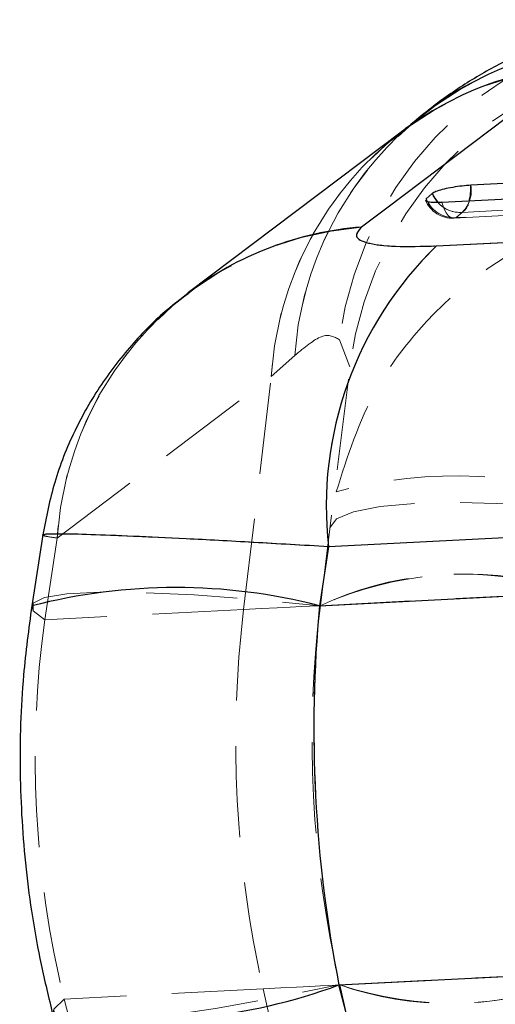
# Model space of a CAD drawing. Header units: millimetres. Extents: x 60 to 406, y 6 to 289.
# Tile 24 of 43: x 146.34 to 152.96, y 274.36 to 288.07. Entities that reach past the tile are written whole.
import ezdxf

# ---------------------------------------------------------------- set-up
doc = ezdxf.new("R2010")
doc.units = ezdxf.units.MM
doc.linetypes.add('HIDDEN', pattern=[1.905, 1.27, -0.635])

msp = doc.modelspace()

# ---------------------------------------------------------------- linework, layer by layer
at = {"color": 7, "linetype": 'Continuous', "lineweight": 25}
for p, q in [((151.668241, 286.516813), (148.686573, 284.266216)), ((152.08162, 285.647121), (151.995178, 285.574016)), ((152.14074, 284.917426), (157.663701, 285.199967)), ((156.158179, 281.010156), (150.63582, 280.727935)), ((146.655257, 280.893129), (146.503616, 279.903625)), ((146.655271, 280.893226), (146.655257, 280.893129)), ((150.63582, 280.727935), (150.510128, 279.90776)), ((150.510128, 279.90776), (156.271804, 280.203802)), ((150.781449, 274.627139), (156.543124, 274.92318)), ((150.990536, 273.824175), (150.781449, 274.627139))]:
    msp.add_line(p, q, dxfattribs=at)
at = {"color": 8, "linetype": 'Continuous', "lineweight": 25}
msp.add_line((152.004171, 285.553155), (151.995178, 285.574016), dxfattribs=at)
at = {"color": 7, "linetype": 'HIDDEN', "lineweight": 18}
for p, q in [((152.412867, 285.310966), (152.499307, 285.384064)), ((152.412867, 285.310966), (152.499307, 285.384064)), ((152.14074, 284.917426), (157.663701, 285.199967)), ((150.786938, 283.611377), (150.933738, 283.233364)), ((150.786938, 283.611377), (150.933738, 283.233364)), ((149.838308, 283.098822), (150.164719, 283.390586)), ((149.838308, 283.098822), (150.164719, 283.390586)), ((150.522023, 279.908371), (150.933738, 283.233364)), ((146.85736, 280.84859), (149.838308, 283.098822)), ((146.85736, 280.84859), (149.838308, 283.098822)), ((149.453193, 279.85346), (149.838308, 283.098822)), ((156.158179, 281.010156), (150.63582, 280.727935)), ((146.683046, 279.711125), (146.85736, 280.84859)), ((150.63582, 280.727935), (150.510128, 279.90776)), ((150.510128, 279.90776), (156.271804, 280.203802)), ((149.453193, 279.85346), (146.683046, 279.711125)), ((150.781449, 274.627139), (156.543124, 274.92318)), ((150.990536, 273.824175), (150.781449, 274.627139)), ((150.793342, 274.62775), (151.543669, 271.362473)), ((149.724513, 274.572839), (146.954365, 274.430503)), ((149.724513, 274.572839), (150.440216, 271.384035)), ((146.954365, 274.430503), (147.244341, 273.316895))]:
    msp.add_line(p, q, dxfattribs=at)
at = {"color": 7, "linetype": 'Continuous', "lineweight": 25, "flags": 128}
for points in [[(154.07853, 287.42895), (151.446547, 285.442893), (151.096191, 285.178532)], [(160.418473, 286.16221), (159.682611, 286.124324), (156.739166, 285.972771), (152.618823, 285.760638)], [(152.21592, 285.526347), (152.951779, 285.564256), (155.895211, 285.715913), (159.958536, 285.925266)]]:
    msp.add_lwpolyline(points, dxfattribs=at)
at = {"color": 7, "linetype": 'HIDDEN', "lineweight": 18, "flags": 128}
for points in [[(154.07853, 287.42895), (151.446547, 285.442893), (151.096191, 285.178532)], [(152.499307, 285.384064), (153.235163, 285.421957), (156.178593, 285.573532), (160.298913, 285.78571)], [(152.499307, 285.384064), (153.235163, 285.421957), (156.178593, 285.573532), (160.298913, 285.78571)], [(152.381831, 285.302413), (157.801682, 285.581579), (160.124473, 285.701242)], [(160.155467, 285.709766), (159.419611, 285.671865), (156.476184, 285.520253), (152.412867, 285.310966)], [(160.155467, 285.709766), (159.419611, 285.671865), (156.476184, 285.520253), (152.412867, 285.310966)], [(152.412867, 285.310966), (152.385423, 285.302681), (152.357321, 285.305296), (152.329316, 285.318744), (152.302161, 285.342668), (152.276588, 285.376412), (152.253287, 285.419067), (152.232879, 285.4695), (152.21592, 285.526347)], [(152.412867, 285.310966), (152.385423, 285.302681), (152.357321, 285.305296), (152.329316, 285.318744), (152.302161, 285.342668), (152.276588, 285.376412), (152.253287, 285.419067), (152.232879, 285.4695), (152.21592, 285.526347)], [(150.656329, 280.993019), (150.747152, 281.115738), (150.983587, 281.215464), (151.356892, 281.288524), (151.853267, 281.332214), (152.454359, 281.34491), (153.137944, 281.326157), (153.878748, 281.276641), (154.64938, 281.198186)], [(150.656329, 280.993019), (150.747152, 281.115738), (150.983587, 281.215464), (151.356892, 281.288524), (151.853267, 281.332214), (152.454359, 281.34491), (153.137944, 281.326157), (153.878748, 281.276641), (154.64938, 281.198186)], [(146.683046, 279.711125), (146.523436, 279.837762), (146.522009, 279.941571), (146.678798, 280.020212), (146.99026, 280.071911), (147.449359, 280.0955), (148.045728, 280.090449), (148.765895, 280.056861), (149.593593, 279.995506), (150.510128, 279.90776)], [(146.683046, 279.711125), (146.523436, 279.837762), (146.503634, 279.903737)], [(150.522023, 279.908371), (150.505241, 279.907514), (150.454908, 279.904929), (150.371074, 279.900615), (150.253815, 279.894595), (150.103243, 279.886854), (149.919495, 279.877414), (149.702744, 279.866283), (149.453193, 279.85346)], [(150.522023, 279.908371), (150.505241, 279.907514), (150.454908, 279.904929), (150.371074, 279.900615), (150.253815, 279.894595), (150.103243, 279.886854), (149.919495, 279.877414), (149.702744, 279.866283), (149.453193, 279.85346)], [(146.954365, 274.430503), (146.808576, 274.288182), (146.817796, 274.184776), (146.981818, 274.122615), (147.296939, 274.10311), (147.756038, 274.126698), (148.348748, 274.192845), (149.061681, 274.300066), (149.878733, 274.445926), (150.781449, 274.627139)], [(150.793342, 274.62775), (150.776559, 274.626893), (150.726227, 274.624308), (150.642393, 274.619994), (150.525136, 274.613974), (150.374561, 274.606233), (150.190815, 274.596793), (149.974063, 274.585662), (149.724513, 274.572839)], [(150.793342, 274.62775), (150.776559, 274.626893), (150.726227, 274.624308), (150.642393, 274.619994), (150.525136, 274.613974), (150.374561, 274.606233), (150.190815, 274.596793), (149.974063, 274.585662), (149.724513, 274.572839)], [(146.954365, 274.430503), (146.808576, 274.288182), (146.795639, 274.220516)]]:
    msp.add_lwpolyline(points, dxfattribs=at)
at = {"color": 7, "linetype": 'HIDDEN', "lineweight": 18}
for centre, radius, start, end in [((155.846162, 282.938955), 5.103714, 91.4288651, 172.4291899), ((154.840838, 283.051094), 4.688426, 94.8422637, 175.8475331), ((155.955851, 282.603218), 5.061492, 90.8961331, 172.8482215), ((154.450636, 282.823414), 4.620544, 94.6192073, 176.5828566), ((154.877399, 283.036306), 4.725977, 130.8778673, 175.7008137), ((154.508631, 282.798038), 4.679999, 127.3803496, 176.315059), ((152.184166, 285.691336), 0.440147, 315.7242685, 9.0591169), ((152.382581, 285.726019), 0.416156, 201.4231767, 274.1733886), ((152.469036, 285.799134), 0.416172, 201.423758, 274.1711134), ((152.360947, 285.707869), 0.406, 202.5306418, 272.9486041), ((152.382517, 285.725683), 0.415826, 204.513377, 274.1856306), ((152.467509, 285.793942), 0.41111, 221.0684907, 274.4359913), ((152.352146, 285.581798), 0.246485, 306.6579911, 350.4487532), ((151.46951, 280.573279), 4.62036, 94.6344768, 176.583923), ((155.646672, 281.29301), 5.042614, 134.0480109, 186.4340763), ((151.52788, 280.547805), 4.680196, 127.558297, 176.3152003), ((152.404727, 275.320648), 6.393644, 69.2761364, 105.0530665), ((152.566179, 275.377015), 4.971092, 75.2587091, 114.2807771), ((152.484884, 275.739309), 4.608026, 75.5093682, 115.2118012), ((165.026954, 278.006365), 15.682914, 173.2361441, 192.6464411), ((165.631628, 278.037429), 15.225, 172.9412848, 192.9412848), ((152.362299, 279.344837), 4.97117, 251.6022749, 290.6237198), ((152.318575, 278.97616), 4.608146, 250.6713428, 290.3727079)]:
    msp.add_arc(centre, radius, start, end, dxfattribs=at)
at = {"color": 8, "linetype": 'Continuous', "lineweight": 25}
for centre, radius, start, end in [((154.838218, 283.046918), 4.692366, 94.806092, 130.6009473), ((154.434811, 282.844044), 4.598728, 94.4433809, 126.997498), ((151.826623, 285.734615), 0.792628, 345.8537636, 1.8814819), ((152.475274, 285.804631), 0.423997, 201.8074609, 221.4681973), ((151.453618, 280.594169), 4.598275, 94.458141, 127.1769115), ((148.514688, 272.131529), 8.028173, 75.6079973, 104.5070753), ((147.999485, 282.158363), 8.028615, 261.3762983, 290.2737585)]:
    msp.add_arc(centre, radius, start, end, dxfattribs=at)
at = {"color": 7, "linetype": 'Continuous', "lineweight": 25}
msp.add_arc((155.646672, 281.29301), 5.042614, 134.0480109, 186.4340763, dxfattribs=at)
msp.add_ellipse((162.94049, 277.899158), major_axis=(-0.781234, 15.204943), ratio=0.821072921, start_param=1.396263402, end_param=1.745329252, dxfattribs=at)
at = {"color": 7, "linetype": 'HIDDEN', "lineweight": 18}
for major_axis, ratio, start_param, end_param in [((-0.781234, 15.204943), 0.821072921, 1.396263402, 1.745329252), ((16.370489, 0.84112), 0.928801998, 2.967059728, 3.316125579), ((16.370489, 0.84112), 0.928801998, 2.967059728, 3.316125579)]:
    msp.add_ellipse((162.94049, 277.899158), major_axis=major_axis, ratio=ratio, start_param=start_param, end_param=end_param, dxfattribs=at)
at = {"color": 7, "linetype": 'Continuous', "lineweight": 25}
for points, knots in [([(155.098758, 288.066861), (155.096912, 288.06682), (154.849235, 288.06127), (154.378089, 287.958833), (153.710486, 287.769818), (153.10144, 287.503183), (152.548906, 287.187903), (152.106005, 286.880358), (151.870571, 286.676392), (151.777379, 286.595655)], [0, 0, 0, 0, 0.001303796, 0.174924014, 0.346565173, 0.518341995, 0.693739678, 0.878771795, 1, 1, 1, 1]), ([(151.785545, 286.611383), (151.776273, 286.603036), (151.754756, 286.583666), (151.692632, 286.537612), (151.657279, 286.511404)], [0, 0, 0, 0, 0.43092587, 1, 1, 1, 1]), ([(152.618823, 285.760638), (152.578536, 285.757814), (152.496558, 285.752066), (152.364177, 285.733171), (152.242348, 285.708676), (152.145132, 285.680841), (152.098131, 285.659872), (152.084318, 285.649205), (152.08162, 285.647121)], [0, 0, 0, 0, 0.185507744, 0.377476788, 0.569452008, 0.761421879, 0.953388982, 1, 1, 1, 1]), ([(151.989542, 285.553728), (151.989004, 285.551908), (151.986189, 285.542381), (152.025053, 285.531358), (152.101622, 285.522758), (152.178005, 285.525157), (152.21592, 285.526347)], [0, 0, 0, 0, 0.073292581, 0.383684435, 0.694070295, 1, 1, 1, 1]), ([(151.096191, 285.178532), (151.055785, 285.133976), (150.974887, 285.04477), (151.154825, 284.95167), (151.541252, 284.900414), (151.93767, 284.911664), (152.14074, 284.917426)], [0, 0, 0, 0, 0.253413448, 0.507369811, 0.747644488, 1, 1, 1, 1]), ([(148.680601, 284.249765), (148.596459, 284.188468), (148.323453, 283.989583), (147.908672, 283.569955), (147.455031, 282.994016), (147.084177, 282.339783), (146.801425, 281.635712), (146.705057, 281.139632), (146.657416, 280.894389)], [0, 0, 0, 0, 0.079273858, 0.257210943, 0.439354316, 0.625640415, 0.814930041, 1, 1, 1, 1]), ([(146.503616, 279.903625), (146.461062, 279.582525), (146.359308, 278.814726), (146.321191, 277.588087), (146.403129, 276.239658), (146.576968, 275.115646), (146.739519, 274.450241), (146.79561, 274.220635)], [0, 0, 0, 0, 0.169673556, 0.405714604, 0.641096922, 0.876155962, 1, 1, 1, 1])]:
    msp.add_open_spline(points, degree=3, knots=knots, dxfattribs=at)
at = {"color": 7, "linetype": 'HIDDEN', "lineweight": 18}
for points, knots in [([(150.744211, 281.494898), (150.900227, 281.985798), (151.143279, 282.750551), (151.775266, 283.638046), (152.374639, 284.260916), (153.07889, 284.776384), (153.713151, 285.096579), (154.502363, 285.381321), (155.05145, 285.485651), (155.477506, 285.512263), (155.48232, 285.512564)], [0, 0, 0, 0, 0.229282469, 0.357189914, 0.485109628, 0.617018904, 0.748939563, 0.805128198, 0.997798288, 1, 1, 1, 1]), ([(150.744211, 281.494898), (150.900227, 281.985798), (151.143279, 282.750551), (151.775266, 283.638046), (152.374639, 284.260916), (153.07889, 284.776384), (153.713151, 285.096579), (154.502363, 285.381321), (155.05145, 285.485651), (155.477506, 285.512263), (155.48232, 285.512564)], [0, 0, 0, 0, 0.229282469, 0.357189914, 0.485109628, 0.617018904, 0.748939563, 0.805128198, 0.997798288, 1, 1, 1, 1]), ([(151.096191, 285.178532), (151.055785, 285.133976), (150.974887, 285.04477), (151.154825, 284.95167), (151.541252, 284.900414), (151.93767, 284.911664), (152.14074, 284.917426)], [0, 0, 0, 0, 0.253413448, 0.507369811, 0.747644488, 1, 1, 1, 1]), ([(150.164719, 283.390586), (150.300165, 283.503009), (150.575321, 283.731395), (150.715674, 283.651794), (150.786938, 283.611377)], [0, 0, 0, 0, 0.4922508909, 1, 1, 1, 1]), ([(150.164719, 283.390586), (150.300165, 283.503009), (150.575321, 283.731395), (150.715674, 283.651794), (150.786938, 283.611377)], [0, 0, 0, 0, 0.4922508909, 1, 1, 1, 1]), ([(150.63582, 280.727935), (150.276529, 280.748999), (149.557952, 280.791128), (148.643058, 280.839702), (147.884869, 280.875638), (147.289567, 280.898639), (146.873094, 280.907784), (146.655684, 280.902396), (146.632997, 280.883569), (146.782572, 280.86025), (146.85736, 280.84859)], [0, 0, 0, 0, 0.127782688, 0.255564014, 0.377300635, 0.499038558, 0.625861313, 0.752687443, 0.876341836, 1, 1, 1, 1]), ([(146.678727, 280.889508), (146.672308, 280.887044), (146.650865, 280.87881), (146.772284, 280.861041), (146.85736, 280.84859)], [0, 0, 0, 0, 0.299320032, 1, 1, 1, 1])]:
    msp.add_open_spline(points, degree=3, knots=knots, dxfattribs=at)
at = {"color": 8, "linetype": 'Continuous', "lineweight": 25}
msp.add_open_spline([(150.63582, 280.727935), (150.281647, 280.748714), (149.562328, 280.790917), (148.651479, 280.839263), (147.887364, 280.875561), (147.293393, 280.898548), (146.879842, 280.907435), (146.667949, 280.904612), (146.675951, 280.893398), (146.678727, 280.889508)], degree=3, knots=[0, 0, 0, 0, 0.153259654, 0.311267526, 0.457483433, 0.607807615, 0.759967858, 0.916741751, 1, 1, 1, 1], dxfattribs=at)

doc.saveas('drawing.dxf')
